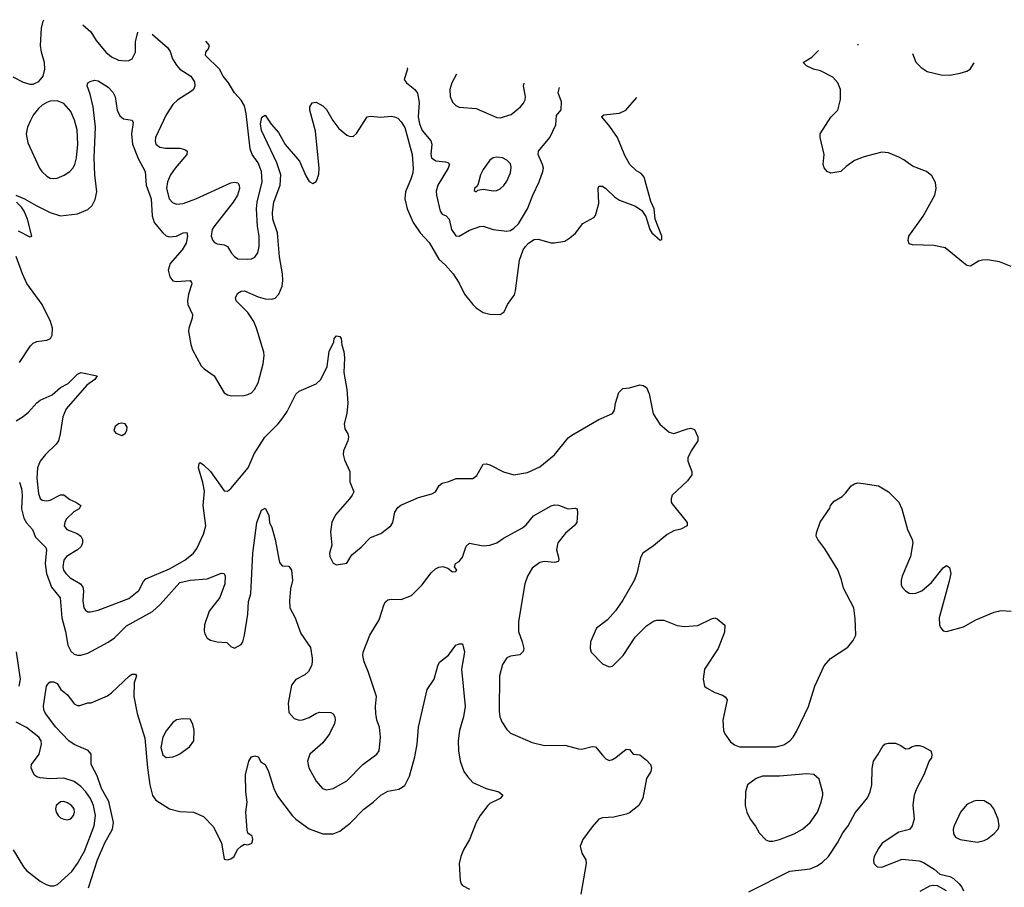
# Model space of a CAD drawing. Header units: inches. Extents: x 1678809 to 1859548, y 384609 to 522868.
# Tile 105 of 256: x 1685050 to 1690829, y 502770 to 507861. Entities that reach past the tile are written whole.
import ezdxf

# ---------------------------------------------------------------- set-up
doc = ezdxf.new("R2010")
doc.units = ezdxf.units.IN
doc.header["$MEASUREMENT"] = 0
doc.layers.add('B6580', color=7, linetype='Continuous')
doc.layers.add('B6590', color=7, linetype='Continuous')

msp = doc.modelspace()

# ---------------------------------------------------------------- linework, layer by layer
at = {"layer": 'B6580', "color": 5}
for points, elevation in [([(1685010, 507525.1), (1685070, 507494.5), (1685110, 507481.3), (1685130, 507481.5), (1685162.5, 507497.5), (1685188.5, 507530), (1685197.8, 507570), (1685196.2, 507610), (1685178.5, 507670), (1685172.7, 507710), (1685178.4, 507810), (1685187.9, 507852.1), (1685191.8, 507860.6)], 340), ([(1685421.5, 507830.2), (1685468.4, 507790), (1685499.4, 507739.4), (1685554.9, 507670), (1685590, 507642), (1685630, 507623.9), (1685670, 507618.3), (1685690, 507620.3), (1685710, 507630.6), (1685729.7, 507670), (1685729.8, 507730), (1685743.6, 507787)], 340), ([(1685828, 507775.9), (1685830, 507774.4), (1685918.4, 507698.4), (1685934.2, 507674.2), (1685948, 507630), (1685970, 507594.4), (1685990.4, 507570), (1686054.3, 507530), (1686075.3, 507495.3), (1686078.2, 507470), (1686070.2, 507450), (1686059.5, 507440.5), (1685978.3, 507390), (1685950, 507362.2), (1685910, 507303), (1685846.7, 507170), (1685844.6, 507150), (1685848.9, 507130), (1685872.4, 507112.4), (1685906.3, 507106.3), (1685990, 507106.3), (1686019.5, 507099.5), (1686034, 507090), (1686032.1, 507070), (1685962.3, 506990), (1685936.3, 506950), (1685917.7, 506910), (1685912, 506870), (1685928.4, 506810), (1685947.9, 506787.9), (1685970, 506779.1), (1686010, 506783), (1686084.7, 506810), (1686290, 506902.4), (1686310, 506907.6), (1686330, 506902.4), (1686338.9, 506890), (1686340.8, 506870), (1686329.2, 506830), (1686303.2, 506790), (1686190, 506645.7), (1686180.6, 506630), (1686174.7, 506590), (1686184.2, 506564.2), (1686193.2, 506553.2), (1686210, 506544.9), (1686250, 506540.3), (1686270, 506530.4), (1686292.4, 506490), (1686310, 506470.4), (1686330, 506457.6), (1686390, 506454.6), (1686410, 506457), (1686430, 506466.7), (1686447.6, 506492.4), (1686456.1, 506530), (1686456.5, 506590), (1686445.4, 506650), (1686440.6, 506750), (1686444, 506790), (1686472.8, 506910), (1686468.8, 506970), (1686450, 507019.7), (1686414.9, 507070), (1686402, 507102), (1686380.4, 507310), (1686370, 507354.3), (1686350, 507388.6), (1686311.2, 507431.2), (1686276.1, 507490), (1686244.8, 507530), (1686223.5, 507570), (1686140.5, 507650), (1686143.7, 507670), (1686159.3, 507690), (1686163.7, 507710), (1686141.9, 507734.6)], 340), ([(1690000, 507053.3), (1689950, 507034.5), (1689900.7, 506999.3), (1689870, 506969.5), (1689810, 506959.3), (1689790, 506969), (1689772.3, 506992.3), (1689766, 507010), (1689772, 507070), (1689749.2, 507170), (1689749.2, 507190), (1689811.5, 507288.5), (1689852.3, 507330), (1689867.6, 507392.4), (1689867.8, 507450), (1689851.5, 507490), (1689823.1, 507523.1), (1689750, 507560.5), (1689708.7, 507570), (1689668, 507590), (1689648, 507610), (1689698.9, 507641.1), (1689739, 507680)], 280), ([(1689967.8, 507715.1), (1689970, 507714.9), (1689974.3, 507715.8)], 280), ([(1687324, 507579), (1687327.2, 507570), (1687307.2, 507510), (1687321.3, 507490), (1687370.3, 507450), (1687384.2, 507430), (1687394.2, 507374.2), (1687389.5, 507290.5), (1687396.4, 507250), (1687412.3, 507210), (1687464.1, 507150), (1687468.9, 507130), (1687463.5, 507070), (1687466.9, 507050), (1687492.3, 507032.3), (1687550, 507026.2), (1687562.2, 507022.2), (1687571.9, 507011.9), (1687564.6, 506990), (1687503.7, 506890), (1687495, 506855), (1687496, 506830), (1687517.6, 506737.6), (1687530, 506719.6), (1687552.7, 506710), (1687570, 506690.5), (1687585.5, 506630), (1687610, 506592.3), (1687630, 506591.3), (1687690, 506624.7), (1687750, 506647.6), (1687770, 506648.9), (1687830, 506628.9), (1687910, 506619), (1687930, 506624.4), (1687950, 506637.3), (1687977, 506663), (1688030.9, 506750), (1688061.1, 506830), (1688099.7, 506910), (1688120.7, 506970), (1688123.6, 506990), (1688119.6, 507010), (1688093.3, 507070), (1688095.6, 507090), (1688162.2, 507170), (1688196.2, 507243.8), (1688201.7, 507298.3), (1688228, 507332), (1688230, 507379), (1688211.1, 507431.1), (1688218.7, 507462.1)], 340), ([(1685028, 506830), (1685079.3, 506810), (1685146.4, 506770), (1685230, 506728.3), (1685290, 506709), (1685390, 506721.1), (1685450, 506747.2), (1685474.7, 506770), (1685493.7, 506806.3), (1685503, 506850), (1685490.4, 506950), (1685487.2, 507050), (1685495.4, 507230), (1685481.4, 507350), (1685464.2, 507424.2), (1685446.7, 507473.3), (1685449.7, 507490.3), (1685462.9, 507497.1), (1685490, 507505.5), (1685510, 507502.4), (1685570, 507464.9), (1685596.1, 507436.1), (1685610, 507408), (1685623, 507330), (1685637.1, 507297.1), (1685659.2, 507279.2), (1685710.3, 507270.3), (1685716.5, 507256.5), (1685707.1, 507190), (1685712.2, 507130), (1685745.2, 507045.2), (1685785.8, 506970), (1685793, 506890), (1685821.3, 506810), (1685827.2, 506710), (1685840.1, 506670), (1685890, 506609.2), (1685910, 506592.2), (1685926.7, 506586.7), (1685970, 506591), (1686010, 506610.3), (1686031.3, 506611.3), (1686035.6, 506590), (1686028.2, 506550), (1686003.6, 506510), (1685932.8, 506430), (1685920.9, 506390), (1685931.4, 506351.4), (1685950, 506328.4), (1685970, 506323.6), (1686050, 506330.2), (1686058.9, 506318.9), (1686061.3, 506310), (1686041.1, 506250), (1686034.3, 506210), (1686037.1, 506190), (1686064, 506130), (1686062.3, 506110), (1686042, 506050), (1686041.3, 506030), (1686054.1, 505954.1), (1686064.1, 505924.1), (1686115.2, 505830), (1686132.3, 505812.3), (1686191.6, 505770), (1686250.2, 505670.2), (1686270, 505658.5), (1686293.8, 505653.8), (1686364.8, 505655.2), (1686390, 505661.1), (1686410, 505671.3), (1686428.7, 505690), (1686450.5, 505730), (1686478.6, 505841.4), (1686484.5, 505890), (1686482.3, 505910), (1686440.7, 506050), (1686423.9, 506090), (1686390, 506142.2), (1686320.3, 506210), (1686316.5, 506230), (1686330, 506255.9), (1686350, 506268.4), (1686370, 506268.6), (1686450, 506233.7), (1686490, 506222), (1686530, 506220.2), (1686550, 506226.2), (1686571.3, 506250), (1686590, 506297.1), (1686595.5, 506330), (1686593.5, 506370), (1686575.4, 506470), (1686562.7, 506610), (1686536, 506690), (1686534.1, 506730), (1686542.8, 506790), (1686579, 506890), (1686582.5, 506950), (1686560.3, 507020.3), (1686469.4, 507210), (1686463.2, 507250), (1686471, 507289), (1686490, 507300.3), (1686527.1, 507247.1), (1686570, 507197.8), (1686608.9, 507128.9), (1686691.8, 507030), (1686730, 506944.2), (1686750, 506912), (1686770, 506899.5), (1686790, 506910.4), (1686796, 506924), (1686805.5, 506954.5), (1686807.8, 506990), (1686785.8, 507205.8), (1686752.6, 507330), (1686753.3, 507350), (1686766.9, 507373.1), (1686790, 507377), (1686830, 507354.6), (1686850, 507333.4), (1686888.5, 507268.5), (1686922.8, 507222.8), (1686970, 507182.4), (1686990, 507174.3), (1687010, 507178), (1687026.3, 507193.7), (1687090, 507290.6), (1687110, 507294.4), (1687170, 507288.1), (1687230, 507294), (1687250, 507291.2), (1687270, 507281.8), (1687290, 507261.3), (1687310, 507227.4), (1687352.8, 507070), (1687359.5, 506990), (1687357.3, 506962.7), (1687348.3, 506930), (1687314.2, 506850), (1687310.2, 506810), (1687324, 506750), (1687359.3, 506670), (1687400.2, 506610), (1687452.6, 506552.6), (1687510, 506454.9), (1687550, 506420.5), (1687594.4, 506370), (1687630, 506314), (1687661.1, 506250), (1687710, 506188.7), (1687730, 506168.9), (1687770, 506143.1), (1687810, 506131.8), (1687869.7, 506130.3), (1687894.3, 506145.7), (1687914, 506190), (1687953.8, 506246.2), (1687960.8, 506270), (1687984.4, 506450), (1688005.4, 506510), (1688018.2, 506530), (1688036.8, 506550), (1688070, 506571), (1688093.2, 506573.2), (1688170, 506550.5), (1688190, 506550.5), (1688250, 506561.6), (1688279.7, 506580.3), (1688312.4, 506607.6), (1688355.5, 506664.5), (1688419.4, 506700.6), (1688430, 506710.8), (1688450, 506782), (1688444.7, 506870), (1688450, 506882.8), (1688470, 506883.1), (1688490, 506870.2), (1688541.7, 506821.7), (1688570, 506802.3), (1688665.5, 506765.5), (1688701.7, 506741.7), (1688726, 506706), (1688749.1, 506630), (1688761.1, 506610), (1688810, 506566), (1688819, 506570), (1688819.6, 506590), (1688780.9, 506690), (1688774, 506750), (1688754.3, 506794.3), (1688715.6, 506935.6), (1688698.4, 506958.4), (1688670, 506974.7), (1688630.7, 507010.7), (1688602.8, 507062.8), (1688558.9, 507170), (1688513.9, 507233.9), (1688466.3, 507290), (1688467.1, 507292.9), (1688478, 507302), (1688570, 507312.9), (1688607.2, 507330), (1688672.7, 507403.6)], 320), ([(1687614.7, 507540.8), (1687587, 507490), (1687575.4, 507450), (1687576.2, 507410), (1687590, 507376.4), (1687610, 507356.9), (1687630, 507347.1), (1687730, 507338.6), (1687850, 507285.8), (1687870, 507285.2), (1687934.9, 507305.1), (1687990, 507349.1), (1688007.6, 507370), (1688016.8, 507390), (1688018.2, 507410), (1688007.7, 507470), (1688011.2, 507488.9)], 360), ([(1685041.8, 506621.8), (1685110, 506585.7), (1685121.2, 506590), (1685096.5, 506690), (1685076.9, 506736.9), (1685060.6, 506760.6), (1685031.5, 506790)], 320), ([(1685049.8, 505850), (1685113.9, 505946.1), (1685130, 505962.3), (1685150, 505973.1), (1685210, 505979.7), (1685230.5, 505989.5), (1685240.3, 506010), (1685243.7, 506050), (1685231.9, 506090), (1685182.7, 506190), (1685092.2, 506312.2), (1685066.3, 506370), (1685030.4, 506470.4)], 320), ([(1685030, 505506.7), (1685070, 505532.5), (1685101.7, 505558.3), (1685150, 505612.6), (1685170, 505627.2), (1685241.3, 505658.7), (1685290, 505703.2), (1685334.4, 505725.6), (1685390, 505780.7), (1685410, 505790.2), (1685504, 505770), (1685490.3, 505750), (1685443.6, 505716.4), (1685323.5, 505576.5), (1685304.1, 505530), (1685288.3, 505430), (1685277.1, 505390), (1685265, 505370), (1685202.4, 505310), (1685170.5, 505270), (1685155.3, 505230), (1685150.8, 505170.8), (1685160, 505080), (1685170, 505051.7), (1685181.7, 505041.7), (1685210, 505036.6), (1685230, 505041.7), (1685290, 505072.6), (1685310, 505072.8), (1685344.5, 505044.5), (1685380.3, 505030), (1685408.9, 505010), (1685399.5, 504990), (1685367.1, 504972.9), (1685323.9, 504930), (1685314.2, 504910), (1685312.2, 504890), (1685327.6, 504870), (1685386.6, 504846.6), (1685410, 504830.2), (1685419.5, 504810), (1685419.2, 504790), (1685410.5, 504769.5), (1685390.2, 504750), (1685325.6, 504710), (1685310.2, 504690), (1685303.8, 504650), (1685307.8, 504630), (1685320.2, 504610), (1685346.4, 504586.4), (1685406.7, 504550), (1685420.6, 504530), (1685424.3, 504510), (1685420.9, 504450), (1685427, 504410), (1685435.6, 504395.6), (1685450, 504386.4), (1685465.5, 504385.5), (1685510, 504395.6), (1685690, 504464.3), (1685748.9, 504511.1), (1685776.3, 504563.7), (1685790, 504579), (1685930, 504639.2), (1686020.4, 504690), (1686070, 504730.3), (1686090, 504758), (1686130, 504842.6), (1686141.8, 504890), (1686126.6, 505010), (1686134.5, 505094.5), (1686125, 505145), (1686100.3, 505230), (1686103.1, 505256.9), (1686110, 505261.6), (1686130, 505248.5), (1686170.3, 505210), (1686250, 505096.3), (1686270, 505093.4), (1686290, 505110.4), (1686391.8, 505230), (1686426.6, 505313.4), (1686489.2, 505410), (1686568.2, 505490), (1686595.6, 505524.4), (1686619.2, 505560.8), (1686670, 505663), (1686690, 505680.5), (1686790, 505723.1), (1686816.9, 505750), (1686854.3, 505825.7), (1686867, 505913), (1686894, 505970), (1686895.3, 505990), (1686910, 506004.7), (1686930, 506001), (1686936.3, 505990), (1686940.7, 505950), (1686953.3, 505913.3), (1686956, 505876), (1686952.4, 505790), (1686970, 505691.3), (1686976.8, 505610), (1686970.2, 505549.8), (1686955.2, 505490), (1686959.5, 505459.5), (1686975.5, 505430), (1686980.5, 505410), (1686977.1, 505390), (1686950.5, 505330), (1686948.2, 505310), (1686957.1, 505277.1), (1686987.3, 505210), (1686988.3, 505148.3), (1687010.6, 505090), (1687002, 505070), (1686986.4, 505050), (1686904.2, 504955.8), (1686881.3, 504910), (1686874.8, 504854.8), (1686883, 504777), (1686869.1, 504730), (1686870.4, 504710), (1686890, 504670.8), (1686910, 504662), (1686970, 504671.3), (1686999.6, 504720.4), (1687053.6, 504766.4), (1687110, 504822.8), (1687170, 504844.9), (1687229.4, 504890), (1687240.7, 504910), (1687251.8, 504970), (1687270, 504997.3), (1687287.8, 505012.2), (1687390, 505057.1), (1687470, 505078), (1687490, 505090.6), (1687512.1, 505127.9), (1687530, 505140.3), (1687568.7, 505150), (1687611.9, 505168.1), (1687710, 505168.2), (1687733.5, 505186.5), (1687770, 505253.4), (1687790, 505254.9), (1687810, 505248.5), (1687890, 505206.7), (1687950, 505190.3), (1688030, 505203.1), (1688102.5, 505237.5), (1688190, 505307.2), (1688270, 505406.3), (1688290, 505422.8), (1688450, 505514), (1688529.6, 505550.4), (1688542, 505570), (1688548, 505610), (1688567.3, 505672.7), (1688590, 505696.3), (1688630, 505700.5), (1688690, 505718), (1688710, 505714), (1688730, 505702.8), (1688744.6, 505664.6), (1688767.8, 505547.8), (1688807.6, 505487.6), (1688861.2, 505441.2), (1688890, 505432.4), (1688970, 505459.1), (1688990, 505462.8), (1689010, 505456), (1689030, 505412), (1689030.5, 505390), (1688990.4, 505330), (1688972.4, 505290), (1688972.4, 505270), (1688995.5, 505210), (1688994.9, 505190), (1688970, 505155.1), (1688878.8, 505070), (1688874.8, 505050), (1688874.8, 505030), (1688879.8, 505019.8), (1688967.3, 504910), (1688966.8, 504890), (1688930, 504872), (1688890, 504861.3), (1688850, 504839.7), (1688770, 504773.7), (1688708.2, 504730), (1688694.6, 504705.4), (1688673.1, 504610), (1688656.5, 504570), (1688590, 504455.1), (1688547.8, 504392.2), (1688500.4, 504339.6), (1688436, 504290), (1688401, 504210), (1688398, 504170), (1688404.7, 504150), (1688470, 504080.7), (1688510, 504064), (1688530, 504067.7), (1688591.6, 504130), (1688663.3, 504236.7), (1688730, 504303), (1688769.7, 504330.3), (1688790, 504337), (1688830, 504337.8), (1688910, 504306.3), (1688950, 504300.9), (1689030, 504306), (1689110, 504344.4), (1689130, 504350.3), (1689144.4, 504344.4), (1689188, 504308), (1689186.4, 504266.4), (1689150.3, 504170), (1689070.3, 504050), (1689061.3, 503990), (1689070.4, 503950.4), (1689080.3, 503940.3), (1689130, 503913), (1689176.1, 503896.1), (1689190, 503886.8), (1689202, 503870), (1689176.4, 503750), (1689181.6, 503690), (1689188.2, 503670), (1689222.6, 503622.6), (1689245.8, 503605.8), (1689274.4, 503594.4), (1689490, 503594), (1689535.2, 503604.8), (1689570.7, 503629.3), (1689590, 503650.4), (1689610, 503683), (1689680.5, 503830), (1689717.7, 503950), (1689771.2, 504068.8), (1689808.5, 504111.5), (1689910, 504179.3), (1689942.8, 504217.2), (1689957.7, 504250), (1689953.3, 504346.7), (1689945.2, 504410), (1689884.9, 504524.9), (1689873.1, 504573.1), (1689851.7, 504631.7), (1689775, 504755), (1689733.7, 504810), (1689725.7, 504830), (1689726.9, 504850), (1689748.7, 504911.3), (1689805.1, 504994.9), (1689809.8, 505010), (1689830, 505036.1), (1689876.9, 505063.1), (1689897.5, 505082.5), (1689930, 505124.9), (1689950, 505138), (1689970, 505143.1), (1690000, 505138.4)], 280), ([(1685050, 505146.8), (1685060.9, 505110), (1685065.5, 505070), (1685060.2, 504990), (1685074.9, 504934.9), (1685090, 504908.5), (1685125.3, 504870), (1685143.9, 504823.9), (1685203.4, 504763.4), (1685207.1, 504750), (1685200.1, 504670), (1685207.4, 504610), (1685237.5, 504530), (1685287.6, 504467.6), (1685297.7, 504350), (1685319, 504270), (1685333.1, 504190), (1685350, 504155.6), (1685370, 504138.2), (1685390, 504131), (1685410, 504131), (1685450, 504143.2), (1685570, 504208.1), (1685605.8, 504234.2), (1685677.1, 504302.9), (1685830, 504387.3), (1685875.6, 504430), (1685990, 504558.4), (1686050, 504571.6), (1686150, 504580.2), (1686233.7, 504613.7), (1686250, 504611), (1686255.8, 504595.8), (1686255.2, 504550), (1686224.7, 504470), (1686161.5, 504390), (1686134.9, 504310), (1686132.4, 504272.4), (1686136.4, 504256.4), (1686150, 504231), (1686170, 504220.7), (1686209.1, 504210.9), (1686265.4, 504205.4), (1686290, 504182), (1686310, 504172), (1686350, 504194.8), (1686359.5, 504210), (1686369.6, 504250), (1686388.3, 504371.7), (1686394, 504446), (1686407.8, 504492.2), (1686418, 504730), (1686443, 504910), (1686470, 504982), (1686490, 504994), (1686512.8, 504952.8), (1686516.3, 504910), (1686530, 504881), (1686550, 504811), (1686575.3, 504675.3), (1686590, 504656.3), (1686630, 504653.4), (1686646, 504630), (1686651.6, 504570), (1686639.5, 504520.5), (1686633.4, 504450), (1686636.4, 504410), (1686666.4, 504350), (1686699.7, 504259.7), (1686756.7, 504176.7), (1686766.4, 504113.6), (1686767.3, 504090), (1686762, 504070), (1686744.4, 504035.6), (1686722.8, 504017.2), (1686670, 503989.6), (1686644.7, 503955.3), (1686626, 503850), (1686630, 503794.8), (1686660.2, 503760.2), (1686690, 503750.3), (1686710, 503751.8), (1686750, 503765.3), (1686789.3, 503790), (1686810, 503797), (1686875.8, 503795.8), (1686890, 503786.8), (1686900.5, 503770), (1686902.4, 503750), (1686897.6, 503730), (1686868.7, 503670), (1686830, 503617.6), (1686753.1, 503550), (1686738.8, 503510), (1686747.2, 503470), (1686790, 503392), (1686827, 503350), (1686850, 503340.9), (1686890, 503348.9), (1686970, 503394.3), (1687064.2, 503490), (1687146.6, 503550), (1687159.1, 503570), (1687167.4, 503650), (1687162.3, 503710), (1687146.9, 503750), (1687140.5, 503790), (1687137.6, 503830), (1687145.1, 503890), (1687095.6, 504035.6), (1687071.9, 504091.9), (1687063.7, 504130), (1687067, 504150), (1687105.1, 504250), (1687160.1, 504339.9), (1687188.6, 504431.4), (1687196.3, 504443.7), (1687210, 504455.5), (1687230, 504460.5), (1687290, 504459.1), (1687350, 504482), (1687410, 504543), (1687464.7, 504615.3), (1687490, 504637.6), (1687510, 504648.5), (1687532.8, 504652.8), (1687562.5, 504642.5), (1687590, 504621), (1687610, 504622), (1687615.3, 504630), (1687602, 504650), (1687608.7, 504670), (1687630, 504681), (1687650, 504707.3), (1687670, 504770.8), (1687690, 504788.2), (1687770, 504772.9), (1687810, 504777.3), (1687850, 504791.4), (1687890, 504819), (1688002, 504878), (1688023.2, 504896.8), (1688065.1, 504950), (1688170, 505008.4), (1688190, 505013.4), (1688212.1, 505012.1), (1688270, 504990.8), (1688310, 504994.8), (1688322, 504990), (1688324.7, 504964.7), (1688320.7, 504910), (1688304.9, 504890), (1688252.8, 504847.2), (1688208.7, 504790), (1688201.1, 504750), (1688212.4, 504707.6), (1688214.4, 504690), (1688210, 504681.2), (1688190, 504675.6), (1688130, 504681.7), (1688103.7, 504676.3), (1688057.1, 504642.9), (1688030, 504596), (1688015.2, 504550), (1687978.7, 504330), (1687978.7, 504270), (1688000.3, 504210), (1688008.2, 504170), (1688006, 504154), (1687986.4, 504133.6), (1687930, 504125.1), (1687910, 504116), (1687883.4, 504076.6), (1687867.2, 504010), (1687863.4, 503803.4), (1687868.4, 503770), (1687880.9, 503740.9), (1687910, 503694.8), (1687930, 503674), (1688058.3, 503618.3), (1688130, 503601.7), (1688250, 503604.2), (1688330, 503582), (1688350, 503580.4), (1688410, 503595.5), (1688430, 503593.4), (1688470, 503544), (1688490, 503524), (1688510, 503513.4), (1688530, 503519.5), (1688550, 503532.2), (1688610, 503580.7), (1688630, 503578), (1688650, 503551.3), (1688690, 503546.8), (1688730, 503514.8), (1688753, 503490), (1688759.1, 503470), (1688754, 503450), (1688730, 503408.7), (1688706.6, 503293.4), (1688684.9, 503250), (1688630, 503206), (1688610, 503198), (1688538, 503182), (1688470, 503177.2), (1688450, 503169), (1688410, 503125.2), (1688355.5, 503050), (1688339.3, 503010), (1688350.4, 502970.4), (1688373.4, 502930), (1688375.5, 502910), (1688344.6, 502730)], 260), ([(1685046.5, 503950), (1685054.2, 503990), (1685031.6, 504151.6)], 260), ([(1685454.1, 502765.9), (1685506.2, 502930), (1685550.5, 503030), (1685594.4, 503110), (1685600.9, 503150), (1685572.7, 503272.7), (1685530.7, 503350), (1685504.5, 503424.5), (1685469.7, 503490), (1685469.7, 503550), (1685452, 503572), (1685370, 503608.1), (1685338.5, 503630), (1685261.6, 503710), (1685201.3, 503790), (1685191.6, 503810), (1685190, 503834), (1685207, 503950), (1685222, 503970), (1685230, 503974.8), (1685250, 503974.8), (1685270, 503964.7), (1685291.3, 503930), (1685330, 503898), (1685370, 503846), (1685390, 503836), (1685403.1, 503836.9), (1685450, 503851.3), (1685470, 503851.3), (1685566, 503894), (1685589.7, 503910.3), (1685694, 504010), (1685710, 504020.7), (1685730, 504021), (1685736.3, 504010), (1685722, 503970), (1685720.3, 503890), (1685740.3, 503790), (1685784, 503644), (1685799.9, 503470), (1685813.8, 503370), (1685830, 503308.2), (1685850, 503280.3), (1685930, 503229.1), (1685990, 503213.8), (1686070.3, 503210.3), (1686130, 503184.9), (1686185.8, 503125.8), (1686234, 503030), (1686250, 502934), (1686270, 502931.3), (1686290, 502936), (1686308.7, 502950), (1686329.4, 502990.6), (1686350, 503011.3), (1686370, 503022), (1686390, 503018), (1686412.3, 503027.7), (1686419, 503050), (1686414, 503070), (1686390, 503088), (1686385.4, 503105.4), (1686378.4, 503210), (1686384.5, 503270), (1686376.9, 503330), (1686376.3, 503430), (1686394.5, 503510), (1686410, 503536), (1686430, 503541), (1686450, 503536), (1686466.4, 503506.4), (1686490, 503490.7), (1686510.3, 503450), (1686542.3, 503350), (1686563.6, 503303.6), (1686650.3, 503190), (1686670.4, 503170), (1686750, 503112.2), (1686830, 503083.6), (1686890, 503083.6), (1686930, 503099.1), (1686990, 503146.5), (1687070, 503228.9), (1687125.6, 503270), (1687170, 503310.4), (1687210, 503332.9), (1687274.8, 503345.2), (1687310, 503367), (1687338.6, 503421.4), (1687370, 503534.8), (1687383.5, 503610), (1687391, 503710), (1687441.6, 503930), (1687482, 503990), (1687504.5, 504070), (1687515.1, 504090), (1687567.7, 504132.3), (1687609.4, 504190), (1687630, 504198.8), (1687650, 504198), (1687660.3, 504150), (1687644.2, 504050), (1687664.2, 503830), (1687655.9, 503770), (1687631.9, 503690), (1687624.5, 503630), (1687625.6, 503570), (1687634.7, 503510), (1687657.4, 503450), (1687678.8, 503418.8), (1687710, 503384.9), (1687787.7, 503350), (1687862.8, 503330), (1687886.8, 503310), (1687871, 503290), (1687810, 503260.4), (1687798, 503250), (1687752.8, 503190), (1687728.9, 503150), (1687690.3, 503050), (1687655.8, 502990), (1687638.7, 502950), (1687630.4, 502910), (1687635.5, 502810), (1687642, 502790), (1687650, 502780.7), (1687690, 502759.1)], 240), ([(1685011.8, 502990), (1685072.8, 502890), (1685090, 502869.1), (1685170, 502806.3), (1685205.5, 502785.5), (1685230, 502779), (1685250, 502779), (1685273.1, 502786.9), (1685357.1, 502862.9), (1685390, 502909), (1685430, 502980.9), (1685486.6, 503130), (1685495.4, 503190), (1685483.7, 503250), (1685465.9, 503290), (1685439, 503330), (1685410, 503361.8), (1685370, 503389.9), (1685310, 503409.3), (1685226.7, 503406.7), (1685171, 503411), (1685150, 503417.6), (1685134.5, 503430), (1685118.4, 503470), (1685119.5, 503490), (1685164.5, 503550), (1685177.4, 503610), (1685176, 503630), (1685162.6, 503650), (1685090, 503707.6), (1685030, 503738.2)], 260), ([(1689330, 502742.3), (1689570, 502864.9), (1689690, 502878.8), (1689730, 502895.6), (1689762.3, 502917.7), (1689797.2, 502950), (1689849.9, 503030.1), (1689881.7, 503090), (1689911.9, 503130), (1689953.5, 503206.5), (1690000, 503263.4)], 260)]:
    msp.add_lwpolyline(points, dxfattribs=dict(at, elevation=elevation))
for points, elevation in [([(1685270, 507385.1), (1685230, 507381.7), (1685210, 507374), (1685181.5, 507358.5), (1685160.2, 507339.8), (1685130, 507300.5), (1685114.5, 507270), (1685096.3, 507230), (1685088.2, 507190), (1685097.8, 507137.8), (1685167, 506990), (1685180.3, 506970), (1685210, 506942.6), (1685230, 506930.3), (1685250, 506927.8), (1685270, 506930.3), (1685311.5, 506948.5), (1685344.2, 506970), (1685362.6, 506990), (1685373.8, 507010), (1685384.1, 507050), (1685391.2, 507130), (1685386.6, 507213.4), (1685371.2, 507271.2), (1685350, 507322), (1685310, 507368.2)], 340), ([(1687850, 507054), (1687830, 507049.6), (1687810, 507036.2), (1687770, 506980.9), (1687754, 506950), (1687741.6, 506898.4), (1687735.5, 506884.5), (1687718.8, 506870), (1687718, 506858), (1687730, 506851.3), (1687740.1, 506859.9), (1687770, 506865.7), (1687830, 506855.6), (1687850, 506857.4), (1687870, 506867.6), (1687892.6, 506887.4), (1687910, 506912.4), (1687930, 506962), (1687934.5, 506994.5), (1687930, 507015.6), (1687910, 507036.9), (1687884, 507050)], 360), ([(1685650, 505494), (1685630, 505489), (1685610, 505473.2), (1685602.8, 505450), (1685614.4, 505434.4), (1685650, 505421), (1685670, 505432), (1685679, 505450), (1685681.2, 505470), (1685670, 505488.7)], 320), ([(1686010, 503759), (1685970, 503752.7), (1685950, 503737.2), (1685910, 503688.2), (1685890.2, 503650), (1685878.7, 503590), (1685890, 503546.4), (1685910, 503530.3), (1685950, 503536), (1685970, 503543.7), (1685990, 503552.2), (1686045.9, 503594.1), (1686071.5, 503630), (1686074, 503690), (1686066.6, 503726.6), (1686050, 503755.3)], 260), ([(1689670, 503435.1), (1689510, 503421.3), (1689410, 503420.9), (1689372.8, 503407.2), (1689322.8, 503370), (1689310.6, 503329.4), (1689308, 503250), (1689318, 503210), (1689338, 503170), (1689369, 503129), (1689390.4, 503090), (1689429, 503049), (1689450, 503040.3), (1689470, 503040.3), (1689510, 503049.2), (1689596.1, 503083.9), (1689644.5, 503110), (1689689.7, 503150.3), (1689731.8, 503210), (1689754.5, 503270), (1689764.5, 503310), (1689763.7, 503323.7), (1689743.2, 503403.2), (1689711.5, 503431.5)], 280), ([(1685310, 503272.2), (1685290, 503271.1), (1685264.9, 503250), (1685261.3, 503230), (1685264.4, 503210), (1685276.3, 503190), (1685290, 503178), (1685310, 503168.5), (1685330, 503165.7), (1685350, 503170.4), (1685366.3, 503190), (1685372.7, 503210), (1685369.7, 503230), (1685354, 503250), (1685330, 503265.4)], 280)]:
    msp.add_lwpolyline(points, close=True, dxfattribs=dict(at, elevation=elevation))
at = {"layer": 'B6590', "color": 5}
for points, elevation in [([(1690289.6, 507661.8), (1690310.6, 507610.6), (1690340.9, 507580.9), (1690377.3, 507557.3), (1690458, 507538), (1690510, 507536), (1690570, 507546.5), (1690610, 507558), (1690629.5, 507570), (1690651.3, 507607.8)], 280), ([(1690870, 506412.3), (1690800.1, 506440.1), (1690730, 506451.3), (1690702, 506450), (1690677.3, 506442.7), (1690630, 506414), (1690610, 506419), (1690590, 506433.2), (1690481.2, 506521.2), (1690416.4, 506536.4), (1690290, 506539.6), (1690270, 506545.2), (1690265.6, 506565.6), (1690269.7, 506590), (1690352.7, 506707.3), (1690420.7, 506830), (1690429.6, 506870), (1690425.8, 506905.8), (1690403.8, 506943.8), (1690372.7, 506970), (1690290, 507001.3), (1690238.7, 507038.7), (1690210, 507054), (1690150, 507079.7), (1690110, 507082.4), (1690019.5, 507060.5), (1690000, 507053.3)], 280), ([(1690000, 505138.4), (1690090, 505124.4), (1690150, 505090.2), (1690210.2, 505030), (1690227.4, 504990), (1690260.2, 504870), (1690288.2, 504810), (1690292.9, 504790), (1690278.7, 504710), (1690230, 504595.8), (1690223.5, 504570), (1690224.2, 504544.2), (1690230.2, 504530), (1690248.8, 504508.8), (1690270, 504496.5), (1690290, 504493.2), (1690310, 504495.6), (1690344.7, 504510), (1690402, 504558), (1690470, 504644), (1690490, 504658.8), (1690507.1, 504647.1), (1690514.4, 504610), (1690505.5, 504565.5), (1690447.4, 504350), (1690448.5, 504310), (1690454.6, 504294.6), (1690470, 504274.8), (1690490, 504270.7), (1690590, 504298.4), (1690661.4, 504338.6), (1690770, 504384.9), (1690810, 504393), (1690870, 504390.7)], 280), ([(1690000, 503263.4), (1690025.4, 503294.6), (1690040.9, 503330), (1690050.9, 503370), (1690052.8, 503467.2), (1690060.7, 503510), (1690089.3, 503550), (1690118, 503602), (1690129.3, 503610.7), (1690150, 503614.8), (1690190, 503616), (1690222, 503602), (1690250, 503582), (1690270, 503584.7), (1690285.2, 503594.8), (1690310, 503601), (1690330, 503601), (1690350, 503596), (1690398, 503570), (1690404.7, 503550), (1690401, 503530), (1690388.1, 503511.9), (1690356.5, 503430), (1690313.3, 503346.7), (1690300.2, 503310), (1690292.8, 503252.8), (1690299.5, 503170), (1690288, 503130), (1690272, 503108), (1690210, 503093.5), (1690112.4, 503027.6), (1690090, 502996.9), (1690066.2, 502950), (1690061.2, 502930), (1690063.9, 502910), (1690083.8, 502890), (1690110, 502887.6), (1690230, 502933.7), (1690330, 502924.4), (1690354.7, 502914.7), (1690416.7, 502876.7), (1690450, 502847.3), (1690510, 502833), (1690530, 502820.5), (1690564, 502790), (1690580.7, 502770), (1690590, 502748.7)], 260), ([(1690490, 502749.7), (1690437.2, 502777.3), (1690410, 502780.4), (1690390, 502776.4), (1690334.1, 502745.9)], 260)]:
    msp.add_lwpolyline(points, dxfattribs=dict(at, elevation=elevation))
at = {"layer": 'B6590', "color": 5, "elevation": 280}
msp.add_lwpolyline([(1690670, 503279.1), (1690650, 503275.4), (1690610, 503255.8), (1690571.4, 503210), (1690534.3, 503130), (1690529.4, 503110), (1690530, 503082.8), (1690542.8, 503062.8), (1690570.2, 503050.2), (1690670, 503033.6), (1690710, 503043.6), (1690730, 503053.7), (1690770, 503084.9), (1690793.3, 503110), (1690798.9, 503130), (1690793, 503170), (1690768.2, 503230), (1690750, 503252.8), (1690710, 503276)], close=True, dxfattribs=at)

doc.saveas('drawing.dxf')
